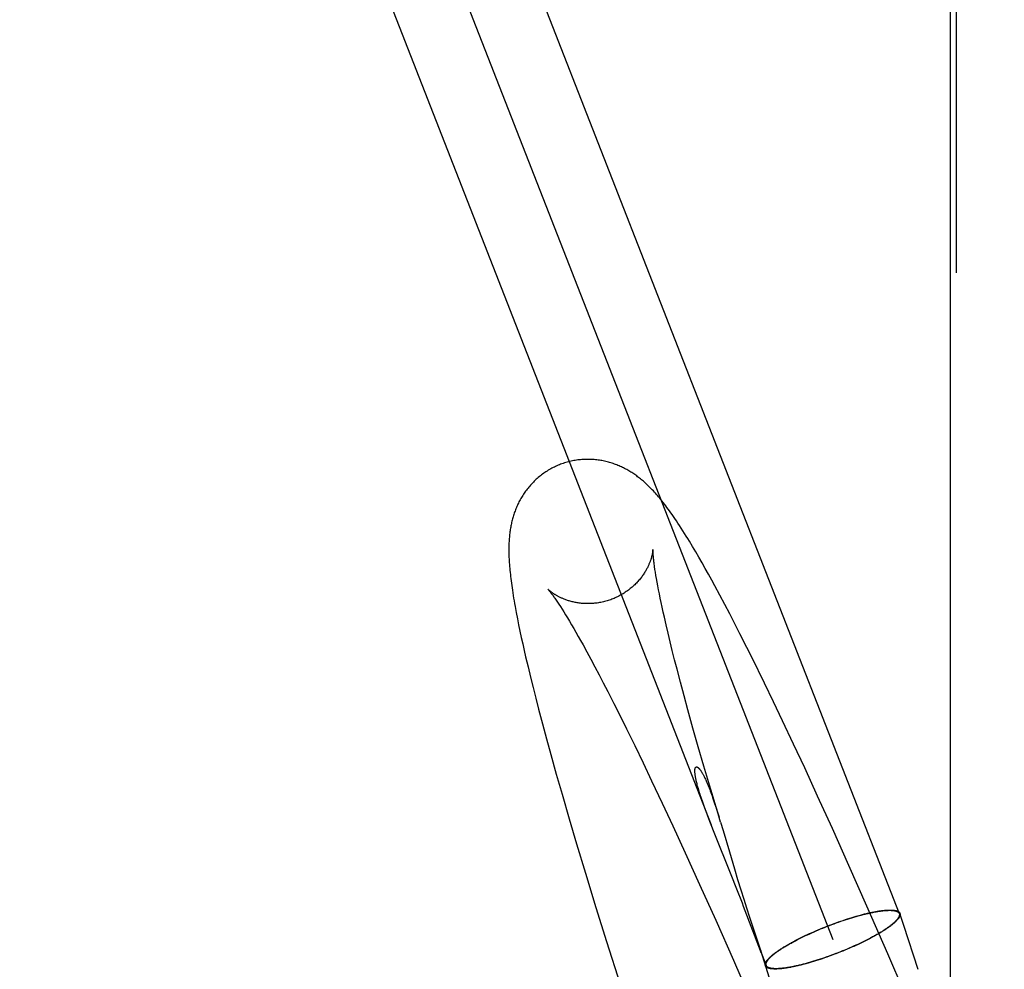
# Model space of a CAD drawing. Header units: inches. Extents: x 0 to 268, y 0 to 174.
# Tile 94 of 125: x 145.705 to 145.971, y 90.389 to 90.645. Entities that reach past the tile are written whole.
import ezdxf

# ---------------------------------------------------------------- set-up
doc = ezdxf.new("R2010")
doc.units = ezdxf.units.IN
doc.header["$LTSCALE"] = 14.754949
doc.header["$MEASUREMENT"] = 0
doc.linetypes.add('HIDDEN', pattern=[0.2, 0.1, -0.1])
doc.layers.get('0').update_dxf_attribs({"linetype": 'CONTINUOUS'})
doc.layers.add('DEFAULT_2', color=8, linetype='HIDDEN')
doc.layers.add('DIMENSIONS', color=7, linetype='CONTINUOUS')
doc.styles.get("Standard").update_dxf_attribs({"font": 'arial.ttf'})
doc.dimstyles.new('DIMSTYLE_1', dxfattribs={"dimtxt": 1.183552, "dimasz": 1.578069, "dimexe": 0.09, "dimexo": 0.07, "dimgap": 0.0375, "dimtad": 0, "dimtih": 1, "dimtoh": 1, "dimzin": 4, "dimdsep": 46, "dimtxsty": 'Standard', "dimblk": '_FILLED', "dimblk1": '_FILLED', "dimblk2": '_FILLED', "dimcen": 0.09, "dimadec": 3, "dimazin": 1, "dimtfac": 1, "dimtdec": 3, "dimtofl": 0, "dimtmove": 0, "dimatfit": 3, "dimldrblk": '_FILLED', "dimfxl": 0, "dimtolj": 1, "dimtzin": 4, "dimarcsym": 0})

# ---------------------------------------------------------------- blocks, each defined once
blk = doc.blocks.new('_FILLED')
at = {"color": 0, "linetype": 'ByBlock'}
blk.add_solid([(0, 0), (-1, 0.2), (-1, -0.2)], dxfattribs=at)
blk = doc.blocks.new('*D12')
at = {"layer": 'DIMENSIONS', "color": 2, "linetype": 'Continuous'}
for p, q in [((160.32078, 122.36897), (160.32078, 119.65353)), ((143.71678, 121.0738), (149.35909, 121.0738)), ((160.32078, 121.0738), (154.67848, 121.0738))]:
    blk.add_line(p, q, dxfattribs=at)
at = {"layer": 'DIMENSIONS', "color": 2, "linetype": 'Continuous', "xscale": 1.5780694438, "yscale": 1.5780694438, "zscale": 1.5780694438, "rotation": 180}
blk.add_blockref('_FILLED', (143.71678, 121.0738), dxfattribs=at)
at = {"layer": 'DIMENSIONS', "color": 2, "linetype": 'Continuous', "xscale": 1.5780694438, "yscale": 1.5780694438, "zscale": 1.5780694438}
blk.add_blockref('_FILLED', (160.32078, 121.0738), dxfattribs=at)
at = {"layer": 'DIMENSIONS', "color": 2, "linetype": 'Continuous', "insert": (152.01878, 121.66557), "char_height": 1.183552, "width": 6.5117364, "attachment_point": 2, "line_spacing_factor": 0.9}
blk.add_mtext('16.60\\PUSABLE\\PDEPTH', dxfattribs=at)

msp = doc.modelspace()

# ---------------------------------------------------------------- linework, layer by layer
at = {"layer": 'DEFAULT_2', "color": 8, "linetype": 'HIDDEN'}
for p, q in [((145.96128, 92.64862), (145.96128, 89.19862)), ((145.95841, 92.05262), (145.95841, 88.99762)), ((145.95689, 90.28217), (145.95689, 91.91806)), ((145.75197, 90.89301), (145.94302, 90.40393)), ((145.734, 90.88599), (145.92505, 90.39691)), ((145.73348, 90.83429), (145.89223, 90.42789)), ((145.8872, 90.50311), (145.88634, 90.50453)), ((145.88806, 90.50167), (145.8872, 90.50311)), ((145.88891, 90.5002), (145.88806, 90.50167)), ((145.88977, 90.49871), (145.88891, 90.5002)), ((145.87715, 90.49617), (145.87703, 90.49695)), ((145.89063, 90.49718), (145.88977, 90.49871)), ((145.8915, 90.49563), (145.89063, 90.49718)), ((145.87729, 90.49533), (145.87715, 90.49617)), ((145.87744, 90.49444), (145.87729, 90.49533)), ((145.87761, 90.49349), (145.87744, 90.49444)), ((145.89237, 90.49406), (145.8915, 90.49563)), ((145.89324, 90.49246), (145.89237, 90.49406)), ((145.87779, 90.49248), (145.87761, 90.49349)), ((145.878, 90.49143), (145.87779, 90.49248)), ((145.87821, 90.49032), (145.878, 90.49143)), ((145.89456, 90.49), (145.89324, 90.49246)), ((145.87845, 90.48916), (145.87821, 90.49032)), ((145.8787, 90.48795), (145.87845, 90.48916)), ((145.8959, 90.48749), (145.89456, 90.49)), ((145.85066, 90.4881), (145.85105, 90.48752)), ((145.85105, 90.48752), (145.85147, 90.48688)), ((145.85147, 90.48688), (145.85191, 90.48619)), ((145.85191, 90.48619), (145.85237, 90.48545)), ((145.87897, 90.48669), (145.8787, 90.48795)), ((145.87926, 90.48539), (145.87897, 90.48669)), ((145.89725, 90.4849), (145.8959, 90.48749)), ((145.83953, 90.48528), (145.83985, 90.48361)), ((145.83985, 90.48361), (145.84019, 90.48191)), ((145.85237, 90.48545), (145.85286, 90.48466)), ((145.85286, 90.48466), (145.85338, 90.48381)), ((145.85338, 90.48381), (145.85392, 90.48291)), ((145.87956, 90.48403), (145.87926, 90.48539)), ((145.88004, 90.48192), (145.87956, 90.48403)), ((145.89862, 90.48226), (145.89725, 90.4849)), ((145.84019, 90.48191), (145.84054, 90.48021)), ((145.85392, 90.48291), (145.85447, 90.48197)), ((145.85447, 90.48197), (145.85506, 90.48097)), ((145.85506, 90.48097), (145.85566, 90.47993)), ((145.88056, 90.47971), (145.88004, 90.48192)), ((145.9, 90.47956), (145.89862, 90.48226)), ((145.84054, 90.48021), (145.84091, 90.4785)), ((145.84091, 90.4785), (145.84128, 90.47679)), ((145.85566, 90.47993), (145.85628, 90.47884)), ((145.85628, 90.47884), (145.85692, 90.4777)), ((145.85692, 90.4777), (145.85758, 90.47651)), ((145.88112, 90.4774), (145.88056, 90.47971)), ((145.90187, 90.47586), (145.9, 90.47956)), ((145.84128, 90.47679), (145.84167, 90.47504)), ((145.84167, 90.47504), (145.84208, 90.47327)), ((145.85758, 90.47651), (145.85861, 90.47465)), ((145.88171, 90.47501), (145.88112, 90.4774)), ((145.90328, 90.47303), (145.90187, 90.47586)), ((145.84208, 90.47327), (145.84272, 90.47056)), ((145.85861, 90.47465), (145.85967, 90.47269)), ((145.85967, 90.47269), (145.86077, 90.47063)), ((145.88234, 90.47253), (145.88171, 90.47501)), ((145.88299, 90.46996), (145.88234, 90.47253)), ((145.90663, 90.46621), (145.90328, 90.47303)), ((145.84272, 90.47056), (145.84339, 90.4678)), ((145.86077, 90.47063), (145.86191, 90.46848)), ((145.88392, 90.46642), (145.88299, 90.46996)), ((145.84339, 90.4678), (145.84409, 90.46498)), ((145.86191, 90.46848), (145.86307, 90.46624)), ((145.84409, 90.46498), (145.84481, 90.4621)), ((145.86307, 90.46624), (145.86427, 90.46392)), ((145.88491, 90.46275), (145.88392, 90.46642)), ((145.90906, 90.46118), (145.90663, 90.46621)), ((145.84481, 90.4621), (145.84557, 90.45917)), ((145.86427, 90.46392), (145.86591, 90.4607)), ((145.88594, 90.45895), (145.88491, 90.46275)), ((145.84557, 90.45917), (145.84663, 90.45518)), ((145.86591, 90.4607), (145.8676, 90.45734)), ((145.91152, 90.45603), (145.90906, 90.46118)), ((145.8676, 90.45734), (145.86933, 90.45385)), ((145.8873, 90.45405), (145.88594, 90.45895)), ((145.84663, 90.45518), (145.84773, 90.4511)), ((145.86933, 90.45385), (145.87155, 90.44932)), ((145.88874, 90.449), (145.8873, 90.45405)), ((145.91449, 90.44973), (145.91152, 90.45603)), ((145.84773, 90.4511), (145.84887, 90.44693)), ((145.87155, 90.44932), (145.87382, 90.44463)), ((145.89024, 90.4438), (145.88874, 90.449)), ((145.91749, 90.4433), (145.91449, 90.44973)), ((145.84887, 90.44693), (145.85036, 90.44162)), ((145.87382, 90.44463), (145.87613, 90.43978)), ((145.89211, 90.43741), (145.89024, 90.4438)), ((145.92099, 90.43568), (145.91749, 90.4433)), ((145.85036, 90.44162), (145.85191, 90.43619)), ((145.87613, 90.43978), (145.87896, 90.4338)), ((145.85191, 90.43619), (145.85384, 90.42955)), ((145.89406, 90.43088), (145.89211, 90.43741)), ((145.92499, 90.42688), (145.92099, 90.43568)), ((145.87896, 90.4338), (145.88183, 90.42765)), ((145.89315, 90.4337), (145.89353, 90.43254)), ((145.89353, 90.43254), (145.89393, 90.43129)), ((145.89134, 90.4302), (145.89086, 90.43147)), ((145.89187, 90.42884), (145.89134, 90.4302)), ((145.89393, 90.43129), (145.89434, 90.42997)), ((145.89474, 90.42865), (145.89406, 90.43088)), ((145.85384, 90.42955), (145.85584, 90.4228)), ((145.88183, 90.42765), (145.8852, 90.42032)), ((145.89223, 90.4279), (145.89187, 90.42884)), ((145.89303, 90.42586), (145.89223, 90.4279)), ((145.89474, 90.42865), (145.89543, 90.42634)), ((145.89764, 90.41436), (145.89303, 90.42586)), ((145.89543, 90.42634), (145.89713, 90.42058)), ((145.92945, 90.41693), (145.92499, 90.42688)), ((145.85584, 90.4228), (145.85825, 90.41481)), ((145.8852, 90.42032), (145.88908, 90.4118)), ((145.89713, 90.42058), (145.89849, 90.41602)), ((145.93432, 90.40595), (145.92945, 90.41693)), ((145.85825, 90.41481), (145.86108, 90.40559)), ((145.89918, 90.41048), (145.89764, 90.41436)), ((145.89849, 90.41602), (145.89936, 90.41315)), ((145.88908, 90.4118), (145.89344, 90.4021)), ((145.89936, 90.41315), (145.90021, 90.41038)), ((145.90021, 90.41038), (145.90102, 90.40781)), ((145.90102, 90.40781), (145.90176, 90.4055)), ((145.93996, 90.39306), (145.93432, 90.40595)), ((145.86108, 90.40559), (145.86397, 90.39635)), ((145.90553, 90.39384), (145.90099, 90.40582)), ((145.90176, 90.4055), (145.90259, 90.40294)), ((145.93165, 90.40322), (145.93221, 90.40337)), ((145.93172, 90.40329), (145.93229, 90.40344)), ((145.94429, 90.40068), (145.94323, 90.40396)), ((145.89344, 90.4021), (145.89821, 90.39134)), ((145.90259, 90.40294), (145.90548, 90.39427)), ((145.92296, 90.40028), (145.92357, 90.40052)), ((145.92357, 90.40052), (145.92419, 90.40076)), ((145.92359, 90.40049), (145.9242, 90.40072)), ((145.92419, 90.40076), (145.9248, 90.401)), ((145.9242, 90.40072), (145.9248, 90.40095)), ((145.9248, 90.401), (145.92542, 90.40123)), ((145.9248, 90.40095), (145.92541, 90.40118)), ((145.92541, 90.40118), (145.92602, 90.4014)), ((145.92542, 90.40123), (145.92603, 90.40145)), ((145.92602, 90.4014), (145.92663, 90.40162)), ((145.92603, 90.40145), (145.92665, 90.40167)), ((145.92663, 90.40162), (145.92724, 90.40183)), ((145.92665, 90.40167), (145.92726, 90.40188)), ((145.92724, 90.40183), (145.92784, 90.40203)), ((145.92726, 90.40188), (145.92787, 90.40209)), ((145.92784, 90.40203), (145.92844, 90.40223)), ((145.92787, 90.40209), (145.92847, 90.40229)), ((145.92844, 90.40223), (145.92903, 90.40243)), ((145.92847, 90.40229), (145.92908, 90.40249)), ((145.92903, 90.40243), (145.92963, 90.40262)), ((145.92908, 90.40249), (145.92967, 90.40268)), ((145.92963, 90.40262), (145.93021, 90.4028)), ((145.92967, 90.40268), (145.93027, 90.40286)), ((145.93021, 90.4028), (145.93079, 90.40297)), ((145.93027, 90.40286), (145.93085, 90.40303)), ((145.94817, 90.38878), (145.94429, 90.40068)), ((145.91708, 90.3977), (145.91764, 90.39797)), ((145.91716, 90.39769), (145.91772, 90.39795)), ((145.91764, 90.39797), (145.9182, 90.39823)), ((145.91772, 90.39795), (145.91828, 90.39822)), ((145.9182, 90.39823), (145.91878, 90.3985)), ((145.91828, 90.39822), (145.91884, 90.39848)), ((145.91878, 90.3985), (145.91936, 90.39876)), ((145.91884, 90.39848), (145.91942, 90.39874)), ((145.91936, 90.39876), (145.91995, 90.39902)), ((145.91942, 90.39874), (145.92, 90.399)), ((145.91995, 90.39902), (145.92054, 90.39928)), ((145.92, 90.399), (145.92059, 90.39925)), ((145.92054, 90.39928), (145.92114, 90.39953)), ((145.92059, 90.39925), (145.92118, 90.39951)), ((145.92114, 90.39953), (145.92174, 90.39979)), ((145.92118, 90.39951), (145.92178, 90.39976)), ((145.92174, 90.39979), (145.92235, 90.40004)), ((145.92178, 90.39976), (145.92238, 90.4)), ((145.92235, 90.40004), (145.92296, 90.40028)), ((145.92238, 90.4), (145.92298, 90.40025)), ((145.92298, 90.40025), (145.92359, 90.40049)), ((145.86397, 90.39635), (145.86761, 90.38487)), ((145.91495, 90.39662), (145.91546, 90.39689)), ((145.91505, 90.39662), (145.91556, 90.39689)), ((145.91546, 90.39689), (145.91599, 90.39716)), ((145.91556, 90.39689), (145.91609, 90.39716)), ((145.91599, 90.39716), (145.91653, 90.39743)), ((145.91609, 90.39716), (145.91662, 90.39742)), ((145.91653, 90.39743), (145.91708, 90.3977)), ((145.91662, 90.39742), (145.91716, 90.39769)), ((145.93126, 90.39534), (145.93068, 90.39508)), ((145.93132, 90.39532), (145.93074, 90.39506)), ((145.93183, 90.3956), (145.93126, 90.39534)), ((145.9319, 90.39559), (145.93132, 90.39532)), ((145.93239, 90.39586), (145.93183, 90.3956)), ((145.93246, 90.39585), (145.9319, 90.39559)), ((145.93294, 90.39613), (145.93239, 90.39586)), ((145.93302, 90.39612), (145.93246, 90.39585)), ((145.93348, 90.39639), (145.93294, 90.39613)), ((145.93357, 90.39639), (145.93302, 90.39612)), ((145.93401, 90.39666), (145.93348, 90.39639)), ((145.93411, 90.39666), (145.93357, 90.39639)), ((145.93454, 90.39693), (145.93401, 90.39666)), ((145.93464, 90.39693), (145.93411, 90.39666)), ((145.93505, 90.39719), (145.93454, 90.39693)), ((145.93516, 90.3972), (145.93464, 90.39693)), ((145.90548, 90.39427), (145.90559, 90.39392)), ((145.90554, 90.39383), (145.90708, 90.38989)), ((145.90564, 90.39357), (145.90558, 90.39372)), ((145.90845, 90.38505), (145.90559, 90.39392)), ((145.90563, 90.39381), (145.90567, 90.39367)), ((145.90567, 90.3935), (145.90564, 90.39357)), ((145.90567, 90.39367), (145.90571, 90.39356)), ((145.9057, 90.39343), (145.90567, 90.3935)), ((145.90572, 90.39338), (145.9057, 90.39343)), ((145.90574, 90.39345), (145.90575, 90.39342)), ((145.90575, 90.3934), (145.90576, 90.39338)), ((145.92468, 90.39259), (145.92407, 90.39237)), ((145.92469, 90.39264), (145.92408, 90.39242)), ((145.9253, 90.39282), (145.92468, 90.39259)), ((145.9253, 90.39287), (145.92469, 90.39264)), ((145.92591, 90.3931), (145.9253, 90.39287)), ((145.92592, 90.39306), (145.9253, 90.39282)), ((145.92651, 90.39333), (145.92591, 90.3931)), ((145.92653, 90.39329), (145.92592, 90.39306)), ((145.92712, 90.39357), (145.92651, 90.39333)), ((145.92714, 90.39354), (145.92653, 90.39329)), ((145.92772, 90.39381), (145.92712, 90.39357)), ((145.92775, 90.39378), (145.92714, 90.39354)), ((145.92832, 90.39406), (145.92772, 90.39381)), ((145.92836, 90.39403), (145.92775, 90.39378)), ((145.92892, 90.39431), (145.92832, 90.39406)), ((145.92896, 90.39428), (145.92836, 90.39403)), ((145.92951, 90.39456), (145.92892, 90.39431)), ((145.92956, 90.39454), (145.92896, 90.39428)), ((145.9301, 90.39482), (145.92951, 90.39456)), ((145.93015, 90.3948), (145.92956, 90.39454)), ((145.93068, 90.39508), (145.9301, 90.39482)), ((145.93074, 90.39506), (145.93015, 90.3948)), ((145.94616, 90.37871), (145.93996, 90.39306)), ((145.89821, 90.39134), (145.90333, 90.37967)), ((145.91838, 90.39053), (145.91781, 90.39038)), ((145.91845, 90.3906), (145.91789, 90.39044)), ((145.91984, 90.39096), (145.91925, 90.39078)), ((145.91989, 90.39102), (145.91931, 90.39085)), ((145.92043, 90.39114), (145.91984, 90.39096)), ((145.92048, 90.3912), (145.91989, 90.39102)), ((145.92103, 90.39133), (145.92043, 90.39114)), ((145.92107, 90.39139), (145.92048, 90.3912)), ((145.92163, 90.39153), (145.92103, 90.39133)), ((145.92166, 90.39158), (145.92107, 90.39139)), ((145.92223, 90.39173), (145.92163, 90.39153)), ((145.92226, 90.39178), (145.92166, 90.39158)), ((145.92284, 90.39194), (145.92223, 90.39173)), ((145.92287, 90.39199), (145.92226, 90.39178)), ((145.92346, 90.39215), (145.92284, 90.39194)), ((145.92347, 90.3922), (145.92287, 90.39199)), ((145.92407, 90.39237), (145.92346, 90.39215)), ((145.92408, 90.39242), (145.92347, 90.3922))]:
    msp.add_line(p, q, dxfattribs=at)
for points in [[(145.88634, 90.50453), (145.88591, 90.50524), (145.88547, 90.50596), (145.88502, 90.50668), (145.88457, 90.50739), (145.88411, 90.5081), (145.88367, 90.50878), (145.88324, 90.50944), (145.88282, 90.51006), (145.88242, 90.51065), (145.88204, 90.51121), (145.88167, 90.51174), (145.8813, 90.51225), (145.88095, 90.51275), (145.8806, 90.51322), (145.88026, 90.51369), (145.87992, 90.51414), (145.87959, 90.51457), (145.87926, 90.51499), (145.87894, 90.51539), (145.87863, 90.51578), (145.87832, 90.51616), (145.87801, 90.51652), (145.87772, 90.51687), (145.87743, 90.5172), (145.87714, 90.51752), (145.87686, 90.51783), (145.87659, 90.51813), (145.87631, 90.51842), (145.87604, 90.51871), (145.87577, 90.51898), (145.8755, 90.51925), (145.87523, 90.51952), (145.87496, 90.51978), (145.87469, 90.52003), (145.87443, 90.52027), (145.87416, 90.52051), (145.8739, 90.52074), (145.87364, 90.52096), (145.87338, 90.52118), (145.87312, 90.52139), (145.87286, 90.5216), (145.8726, 90.5218), (145.87235, 90.52199), (145.87209, 90.52218), (145.87183, 90.52237), (145.87157, 90.52255), (145.87131, 90.52273), (145.87105, 90.52291), (145.87078, 90.52308), (145.87051, 90.52325), (145.87024, 90.52342), (145.86996, 90.52358), (145.86968, 90.52374), (145.8694, 90.5239), (145.86912, 90.52406), (145.86883, 90.52421), (145.86854, 90.52436), (145.86824, 90.5245), (145.86794, 90.52464), (145.86763, 90.52478), (145.86732, 90.52492), (145.86701, 90.52505), (145.8667, 90.52517), (145.86638, 90.5253), (145.86606, 90.52541), (145.86574, 90.52552), (145.86542, 90.52563), (145.86509, 90.52573), (145.86476, 90.52583), (145.86443, 90.52593), (145.86409, 90.52601), (145.86375, 90.5261), (145.86341, 90.52618), (145.86306, 90.52625), (145.86271, 90.52632), (145.86236, 90.52638), (145.86201, 90.52643), (145.86166, 90.52649), (145.8613, 90.52653), (145.86094, 90.52657), (145.86058, 90.5266), (145.86022, 90.52663), (145.85986, 90.52665), (145.85949, 90.52666), (145.85913, 90.52667), (145.85876, 90.52667), (145.8584, 90.52667), (145.85803, 90.52665), (145.85766, 90.52664), (145.85729, 90.52661), (145.85692, 90.52658), (145.85655, 90.52654), (145.85619, 90.5265), (145.85582, 90.52645), (145.85545, 90.52639), (145.85508, 90.52632), (145.85472, 90.52625), (145.85435, 90.52617), (145.85399, 90.52609), (145.85363, 90.526), (145.85327, 90.5259), (145.85291, 90.5258), (145.85255, 90.52569), (145.8522, 90.52557), (145.85185, 90.52545), (145.85152, 90.52533)], [(145.85152, 90.52533), (145.8512, 90.5252), (145.85086, 90.52506), (145.85052, 90.52491), (145.85018, 90.52476), (145.84984, 90.5246), (145.84951, 90.52443), (145.84917, 90.52426), (145.84885, 90.52408), (145.84852, 90.5239), (145.8482, 90.52371), (145.84789, 90.52352), (145.84757, 90.52332), (145.84726, 90.52311), (145.84696, 90.5229), (145.84666, 90.52268), (145.84636, 90.52246), (145.84607, 90.52224), (145.84578, 90.52201), (145.8455, 90.52177), (145.84522, 90.52153), (145.84495, 90.52129), (145.84468, 90.52104), (145.84442, 90.52079), (145.84416, 90.52053), (145.84391, 90.52027), (145.84366, 90.52001), (145.84342, 90.51974), (145.84318, 90.51947), (145.84295, 90.5192), (145.84272, 90.51893), (145.8425, 90.51865), (145.84229, 90.51837), (145.84208, 90.51809), (145.84187, 90.5178), (145.84168, 90.51751), (145.84148, 90.51723), (145.84129, 90.51693), (145.84111, 90.51664), (145.84094, 90.51635), (145.84077, 90.51605), (145.8406, 90.51576), (145.84044, 90.51546), (145.84028, 90.51516), (145.84013, 90.51486), (145.83999, 90.51456), (145.83985, 90.51425), (145.83971, 90.51395), (145.83958, 90.51364), (145.83945, 90.51333), (145.83933, 90.51302), (145.83921, 90.51271), (145.8391, 90.5124), (145.83899, 90.51209), (145.83889, 90.51179), (145.83879, 90.51148), (145.8387, 90.51118), (145.83861, 90.51087), (145.83853, 90.51057), (145.83845, 90.51026), (145.83837, 90.50995), (145.8383, 90.50964), (145.83823, 90.50933), (145.83816, 90.50902), (145.8381, 90.5087), (145.83804, 90.50838), (145.83798, 90.50806), (145.83793, 90.50773), (145.83788, 90.5074), (145.83783, 90.50706), (145.83779, 90.50671), (145.83775, 90.50636), (145.83771, 90.506), (145.83768, 90.50563), (145.83765, 90.50525), (145.83762, 90.50487), (145.8376, 90.50448), (145.83758, 90.50408), (145.83756, 90.50368), (145.83755, 90.50327), (145.83754, 90.50286), (145.83754, 90.50243), (145.83754, 90.502), (145.83754, 90.50157), (145.83755, 90.50112), (145.83757, 90.50067), (145.83758, 90.5002), (145.83761, 90.49973), (145.83763, 90.49925), (145.83766, 90.49876), (145.8377, 90.49826), (145.83774, 90.49775), (145.83778, 90.49722), (145.83783, 90.49669), (145.83789, 90.49614), (145.83795, 90.49558), (145.83801, 90.49501), (145.83808, 90.49443), (145.83815, 90.49383), (145.83823, 90.49322), (145.83832, 90.49259), (145.83841, 90.49194), (145.83851, 90.49128), (145.83861, 90.4906), (145.83872, 90.4899), (145.83884, 90.48918), (145.83896, 90.48845), (145.8391, 90.48769), (145.83923, 90.4869), (145.83953, 90.48528)], [(145.87648, 90.50235), (145.87648, 90.50235), (145.87648, 90.50233), (145.87648, 90.50231), (145.87648, 90.50228), (145.87647, 90.50224), (145.87647, 90.5022), (145.87647, 90.50215), (145.87646, 90.50209), (145.87645, 90.50203), (145.87645, 90.50197), (145.87644, 90.50189), (145.87643, 90.50182), (145.87641, 90.50173), (145.8764, 90.50165), (145.87639, 90.50156), (145.87637, 90.50146), (145.87635, 90.50136), (145.87633, 90.50125), (145.87631, 90.50114), (145.87629, 90.50103), (145.87626, 90.50091), (145.87623, 90.50079), (145.8762, 90.50067), (145.87617, 90.50054), (145.87613, 90.50041), (145.8761, 90.50027), (145.87606, 90.50013), (145.87601, 90.49998), (145.87597, 90.49983), (145.87592, 90.49968), (145.87587, 90.49952), (145.87581, 90.49936), (145.87575, 90.4992), (145.87569, 90.49904), (145.87563, 90.49887), (145.87556, 90.4987), (145.87549, 90.49852), (145.87541, 90.49834), (145.87533, 90.49816), (145.87525, 90.49797), (145.87516, 90.49778), (145.87506, 90.49759), (145.87497, 90.49739), (145.87486, 90.49719), (145.87475, 90.49699), (145.87464, 90.49678), (145.87452, 90.49658), (145.8744, 90.49636), (145.87427, 90.49615), (145.87413, 90.49594), (145.87399, 90.49572), (145.87384, 90.4955), (145.87369, 90.49528), (145.87353, 90.49505), (145.87336, 90.49483), (145.87318, 90.4946), (145.873, 90.49438), (145.87282, 90.49415), (145.87262, 90.49392), (145.87242, 90.4937), (145.87222, 90.49347), (145.87201, 90.49325), (145.87179, 90.49302), (145.87156, 90.4928), (145.87133, 90.49258), (145.8711, 90.49237), (145.87086, 90.49215), (145.87061, 90.49194), (145.87035, 90.49173), (145.87009, 90.49152), (145.86983, 90.49132), (145.86956, 90.49112), (145.86928, 90.49093), (145.86901, 90.49074), (145.86872, 90.49055), (145.86843, 90.49037), (145.86814, 90.4902), (145.86784, 90.49002), (145.86754, 90.48986), (145.86724, 90.4897), (145.86693, 90.48954), (145.86662, 90.48939), (145.8663, 90.48925), (145.86599, 90.48911), (145.86566, 90.48898), (145.86537, 90.48887)], [(145.87703, 90.49695), (145.87692, 90.49768), (145.87687, 90.49802), (145.87683, 90.49835), (145.87679, 90.49867), (145.87675, 90.49897), (145.87672, 90.49925), (145.87668, 90.49953), (145.87666, 90.49978), (145.87663, 90.50003), (145.87661, 90.50026), (145.87659, 90.50048), (145.87657, 90.50068), (145.87655, 90.50087), (145.87654, 90.50105), (145.87652, 90.50122), (145.87651, 90.50137), (145.87651, 90.50151), (145.8765, 90.50164), (145.87649, 90.50176), (145.87649, 90.50186), (145.87649, 90.50196), (145.87648, 90.50204), (145.87648, 90.50211), (145.87648, 90.50218), (145.87648, 90.50223), (145.87648, 90.50227), (145.87648, 90.50231), (145.87648, 90.50233), (145.87648, 90.50235), (145.87648, 90.50235)], [(145.8481, 90.49158), (145.84811, 90.49157), (145.84812, 90.49156), (145.84813, 90.49154), (145.84815, 90.49152), (145.84818, 90.49149), (145.84822, 90.49145), (145.84826, 90.4914), (145.8483, 90.49135), (145.84836, 90.49128), (145.84842, 90.49121), (145.84848, 90.49113), (145.84856, 90.49104), (145.84863, 90.49094), (145.84872, 90.49083), (145.84881, 90.49071), (145.84891, 90.49058), (145.84902, 90.49044), (145.84914, 90.49028), (145.84926, 90.49012), (145.84939, 90.48994), (145.84952, 90.48976), (145.84966, 90.48956), (145.84981, 90.48935), (145.84997, 90.48912), (145.85013, 90.48889), (145.8503, 90.48864), (145.85048, 90.48838), (145.85066, 90.4881)], [(145.86537, 90.48887), (145.86507, 90.48875), (145.86474, 90.48864), (145.86441, 90.48853), (145.86408, 90.48843), (145.86375, 90.48834), (145.86342, 90.48825), (145.86308, 90.48817), (145.86275, 90.48809), (145.86241, 90.48802), (145.86207, 90.48796), (145.86174, 90.4879), (145.8614, 90.48785), (145.86107, 90.48781), (145.86073, 90.48777), (145.8604, 90.48774), (145.86007, 90.48772), (145.85974, 90.4877), (145.85941, 90.48769), (145.85908, 90.48768), (145.85876, 90.48768), (145.85844, 90.48769), (145.85812, 90.4877), (145.8578, 90.48771), (145.85749, 90.48774), (145.85718, 90.48776), (145.85688, 90.4878), (145.85658, 90.48783), (145.85629, 90.48787), (145.856, 90.48792), (145.85571, 90.48797), (145.85544, 90.48802), (145.85516, 90.48808), (145.85489, 90.48814), (145.85463, 90.4882), (145.85438, 90.48827), (145.85412, 90.48834), (145.85388, 90.48841), (145.85364, 90.48848), (145.85341, 90.48856), (145.85318, 90.48863), (145.85296, 90.48871), (145.85274, 90.48879), (145.85253, 90.48887), (145.85233, 90.48895), (145.85213, 90.48903), (145.85194, 90.48912), (145.85175, 90.4892), (145.85157, 90.48928), (145.85139, 90.48937), (145.85122, 90.48945), (145.85106, 90.48954), (145.85089, 90.48962), (145.85074, 90.4897), (145.85059, 90.48979), (145.85044, 90.48987), (145.8503, 90.48995), (145.85016, 90.49003), (145.85003, 90.49011), (145.8499, 90.49019), (145.84978, 90.49027), (145.84966, 90.49035), (145.84955, 90.49042), (145.84944, 90.4905), (145.84933, 90.49057), (145.84923, 90.49064), (145.84913, 90.49071), (145.84904, 90.49078), (145.84895, 90.49085), (145.84886, 90.49092), (145.84878, 90.49098), (145.84871, 90.49104), (145.84863, 90.4911), (145.84857, 90.49116), (145.8485, 90.49121), (145.84844, 90.49126), (145.84839, 90.49131), (145.84834, 90.49135), (145.84829, 90.49139), (145.84825, 90.49143), (145.84822, 90.49147), (145.84818, 90.4915), (145.84816, 90.49152), (145.84814, 90.49154), (145.84812, 90.49156), (145.84811, 90.49157), (145.8481, 90.49158)], [(145.89086, 90.43147), (145.89043, 90.43266), (145.89023, 90.43321), (145.89004, 90.43375), (145.88986, 90.43427), (145.88969, 90.43477), (145.88952, 90.43525), (145.88937, 90.43571), (145.88923, 90.43615), (145.8891, 90.43657), (145.88897, 90.43697), (145.88886, 90.43735), (145.88875, 90.43772), (145.88865, 90.43806), (145.88856, 90.43839), (145.88847, 90.43871), (145.8884, 90.43901), (145.88833, 90.43929), (145.88826, 90.43955), (145.8882, 90.4398), (145.88815, 90.44004), (145.8881, 90.44026), (145.88806, 90.44047), (145.88802, 90.44067), (145.88799, 90.44086), (145.88796, 90.44104), (145.88793, 90.44121), (145.88791, 90.44137), (145.88789, 90.44152), (145.88787, 90.44166), (145.88786, 90.44179), (145.88784, 90.44192), (145.88783, 90.44203), (145.88783, 90.44214), (145.88782, 90.44224), (145.88782, 90.44234), (145.88782, 90.44243), (145.88782, 90.44252), (145.88782, 90.4426), (145.88782, 90.44267), (145.88783, 90.44274), (145.88783, 90.44281), (145.88784, 90.44287), (145.88784, 90.44293), (145.88785, 90.44298), (145.88786, 90.44304), (145.88787, 90.44308), (145.88788, 90.44313), (145.88789, 90.44317), (145.8879, 90.44321), (145.88792, 90.44324), (145.88793, 90.44328), (145.88794, 90.44331), (145.88796, 90.44334), (145.88797, 90.44337), (145.88799, 90.44339), (145.888, 90.44342), (145.88802, 90.44344), (145.88803, 90.44346), (145.88805, 90.44347), (145.88807, 90.44349), (145.88808, 90.4435), (145.8881, 90.44352), (145.88812, 90.44353), (145.88814, 90.44354), (145.88816, 90.44355), (145.88818, 90.44355), (145.8882, 90.44356), (145.88822, 90.44356), (145.88824, 90.44356), (145.88826, 90.44357), (145.88829, 90.44356), (145.88831, 90.44356), (145.88833, 90.44356), (145.88836, 90.44355), (145.88838, 90.44355), (145.88841, 90.44354), (145.88843, 90.44353), (145.88846, 90.44352), (145.88849, 90.4435), (145.88852, 90.44349), (145.88855, 90.44347), (145.88858, 90.44345), (145.88861, 90.44343), (145.88865, 90.4434), (145.88868, 90.44338), (145.88872, 90.44335), (145.88875, 90.44332), (145.88879, 90.44328), (145.88883, 90.44324), (145.88887, 90.4432), (145.88891, 90.44316), (145.88896, 90.44311), (145.889, 90.44306), (145.88905, 90.443), (145.8891, 90.44294), (145.88915, 90.44288), (145.8892, 90.44281), (145.88926, 90.44274), (145.88932, 90.44266), (145.88938, 90.44257), (145.88944, 90.44248), (145.88951, 90.44238), (145.88957, 90.44227), (145.88965, 90.44216), (145.88972, 90.44204), (145.8898, 90.44191), (145.88988, 90.44177), (145.88996, 90.44162), (145.89004, 90.44147), (145.89013, 90.4413), (145.89022, 90.44112), (145.89032, 90.44093), (145.89042, 90.44073), (145.89053, 90.44051), (145.89064, 90.44028), (145.89075, 90.44003), (145.89087, 90.43977), (145.89099, 90.43949), (145.89112, 90.4392), (145.89125, 90.4389), (145.89138, 90.43857), (145.89152, 90.43823), (145.89166, 90.43787), (145.89181, 90.43749), (145.89196, 90.43709), (145.89212, 90.43667), (145.89228, 90.43623), (145.89244, 90.43576), (145.89261, 90.43528), (145.89279, 90.43477), (145.89297, 90.43425), (145.89315, 90.4337)], [(145.90099, 90.40582), (145.90065, 90.40672), (145.89918, 90.41048)], [(145.93079, 90.40297), (145.93137, 90.40314), (145.93165, 90.40322)], [(145.93085, 90.40303), (145.93143, 90.4032), (145.93172, 90.40329)], [(145.93221, 90.40337), (145.93277, 90.40352), (145.93304, 90.4036), (145.93331, 90.40367), (145.93358, 90.40373), (145.93385, 90.4038), (145.93412, 90.40386), (145.93438, 90.40392), (145.93464, 90.40398), (145.93489, 90.40404), (145.93515, 90.4041), (145.9354, 90.40415), (145.93565, 90.4042), (145.93589, 90.40425), (145.93613, 90.4043), (145.93637, 90.40435), (145.93661, 90.40439), (145.93684, 90.40443), (145.93707, 90.40447), (145.93729, 90.40451), (145.93751, 90.40454), (145.93773, 90.40458), (145.93795, 90.40461), (145.93816, 90.40463), (145.93836, 90.40466), (145.93857, 90.40468), (145.93877, 90.40471), (145.93896, 90.40472), (145.93915, 90.40474), (145.93934, 90.40476), (145.93953, 90.40477), (145.93971, 90.40478), (145.93988, 90.40479), (145.94005, 90.40479), (145.94022, 90.4048), (145.94038, 90.4048), (145.94054, 90.4048), (145.94069, 90.4048), (145.94084, 90.40479), (145.94099, 90.40478), (145.94113, 90.40477), (145.94126, 90.40476), (145.94139, 90.40475), (145.94152, 90.40473), (145.94164, 90.40471), (145.94176, 90.40469), (145.94187, 90.40467), (145.94198, 90.40464), (145.94208, 90.40461), (145.94218, 90.40458), (145.94227, 90.40455), (145.94236, 90.40452), (145.94244, 90.40448), (145.94252, 90.40444), (145.94259, 90.4044), (145.94266, 90.40436), (145.94272, 90.40431), (145.94278, 90.40427), (145.94283, 90.40422), (145.94288, 90.40417), (145.94292, 90.40411), (145.94296, 90.40406), (145.94299, 90.404), (145.94302, 90.40394), (145.94302, 90.40393)], [(145.93229, 90.40344), (145.93285, 90.40359), (145.93313, 90.40367), (145.9334, 90.40374), (145.93367, 90.40381), (145.93394, 90.40387), (145.93421, 90.40394), (145.93448, 90.404), (145.93474, 90.40406), (145.935, 90.40412), (145.93525, 90.40417), (145.93551, 90.40423), (145.93576, 90.40428), (145.93601, 90.40433), (145.93625, 90.40438), (145.93649, 90.40443), (145.93673, 90.40447), (145.93696, 90.40451), (145.93719, 90.40455), (145.93742, 90.40459), (145.93765, 90.40462), (145.93787, 90.40466), (145.93808, 90.40469), (145.9383, 90.40472), (145.93851, 90.40474), (145.93871, 90.40477), (145.93891, 90.40479), (145.93911, 90.40481), (145.9393, 90.40482), (145.93949, 90.40484), (145.93968, 90.40485), (145.93986, 90.40486), (145.94004, 90.40487), (145.94021, 90.40488), (145.94038, 90.40488), (145.94054, 90.40488), (145.9407, 90.40488), (145.94086, 90.40488), (145.94101, 90.40487), (145.94116, 90.40487), (145.9413, 90.40486), (145.94143, 90.40484), (145.94157, 90.40483), (145.94169, 90.40481), (145.94182, 90.40479), (145.94193, 90.40477), (145.94205, 90.40475), (145.94216, 90.40472), (145.94226, 90.4047), (145.94236, 90.40467), (145.94245, 90.40463), (145.94254, 90.4046), (145.94262, 90.40456), (145.9427, 90.40452), (145.94278, 90.40448), (145.94285, 90.40444), (145.94291, 90.40439), (145.94297, 90.40435), (145.94302, 90.4043), (145.94307, 90.40424), (145.94311, 90.40419), (145.94315, 90.40413), (145.94318, 90.40408), (145.94321, 90.40402), (145.94323, 90.40396)], [(145.94302, 90.40393), (145.94304, 90.40388), (145.94306, 90.40382), (145.94307, 90.40375), (145.94308, 90.40368), (145.94308, 90.40361), (145.94307, 90.40354), (145.94307, 90.40347), (145.94305, 90.4034), (145.94303, 90.40332), (145.94301, 90.40324), (145.94298, 90.40316), (145.94295, 90.40308), (145.94291, 90.40299), (145.94286, 90.40291), (145.94281, 90.40282), (145.94276, 90.40273), (145.9427, 90.40264), (145.94263, 90.40255), (145.94256, 90.40245), (145.94249, 90.40236), (145.94241, 90.40226), (145.94232, 90.40216), (145.94223, 90.40206), (145.94214, 90.40196), (145.94204, 90.40186), (145.94194, 90.40175), (145.94183, 90.40165), (145.94171, 90.40154), (145.94159, 90.40143), (145.94147, 90.40132), (145.94134, 90.40121), (145.94121, 90.4011), (145.94107, 90.40098), (145.94093, 90.40087), (145.94079, 90.40075), (145.94063, 90.40064), (145.94048, 90.40052), (145.94032, 90.4004), (145.94016, 90.40028), (145.93999, 90.40016), (145.93981, 90.40004), (145.93964, 90.39991), (145.93946, 90.39979), (145.93927, 90.39967), (145.93908, 90.39954), (145.93889, 90.39942), (145.93869, 90.39929), (145.93849, 90.39916), (145.93829, 90.39903), (145.93808, 90.3989), (145.93786, 90.39878), (145.93765, 90.39865), (145.93743, 90.39852), (145.93721, 90.39838), (145.93698, 90.39825), (145.93675, 90.39812), (145.93652, 90.39799), (145.93628, 90.39786), (145.93604, 90.39773), (145.9358, 90.39759), (145.93555, 90.39746), (145.9353, 90.39733), (145.93505, 90.39719)], [(145.94323, 90.40396), (145.94325, 90.40389), (145.94326, 90.40382), (145.94327, 90.40376), (145.94327, 90.40369), (145.94327, 90.40361), (145.94326, 90.40354), (145.94324, 90.40346), (145.94322, 90.40339), (145.9432, 90.40331), (145.94317, 90.40323), (145.94314, 90.40314), (145.9431, 90.40306), (145.94305, 90.40297), (145.943, 90.40288), (145.94295, 90.40279), (145.94289, 90.4027), (145.94282, 90.40261), (145.94275, 90.40251), (145.94267, 90.40242), (145.94259, 90.40232), (145.94251, 90.40222), (145.94242, 90.40212), (145.94232, 90.40201), (145.94222, 90.40191), (145.94212, 90.4018), (145.94201, 90.4017), (145.94189, 90.40159), (145.94177, 90.40148), (145.94165, 90.40137), (145.94152, 90.40126), (145.94138, 90.40114), (145.94124, 90.40103), (145.9411, 90.40091), (145.94095, 90.40079), (145.9408, 90.40068), (145.94064, 90.40056), (145.94048, 90.40044), (145.94032, 90.40032), (145.94015, 90.40019), (145.93997, 90.40007), (145.93979, 90.39995), (145.93961, 90.39982), (145.93942, 90.3997), (145.93923, 90.39957), (145.93904, 90.39944), (145.93884, 90.39931), (145.93863, 90.39918), (145.93843, 90.39906), (145.93822, 90.39893), (145.938, 90.39879), (145.93778, 90.39866), (145.93756, 90.39853), (145.93734, 90.3984), (145.93711, 90.39827), (145.93687, 90.39813), (145.93664, 90.398), (145.9364, 90.39787), (145.93616, 90.39773), (145.93591, 90.3976), (145.93566, 90.39747), (145.93541, 90.39733), (145.93516, 90.3972)], [(145.90687, 90.38986), (145.90687, 90.38986), (145.90685, 90.38993), (145.90684, 90.38999), (145.90683, 90.39006), (145.90683, 90.39013), (145.90684, 90.3902), (145.90684, 90.39028), (145.90686, 90.39035), (145.90688, 90.39043), (145.9069, 90.39051), (145.90693, 90.39059), (145.90697, 90.39068), (145.90701, 90.39076), (145.90705, 90.39085), (145.9071, 90.39094), (145.90716, 90.39103), (145.90722, 90.39112), (145.90728, 90.39121), (145.90735, 90.39131), (145.90743, 90.3914), (145.90751, 90.3915), (145.90759, 90.3916), (145.90769, 90.3917), (145.90778, 90.3918), (145.90788, 90.39191), (145.90799, 90.39201), (145.9081, 90.39212), (145.90821, 90.39223), (145.90833, 90.39234), (145.90846, 90.39245), (145.90859, 90.39256), (145.90872, 90.39268), (145.90886, 90.39279), (145.909, 90.39291), (145.90915, 90.39302), (145.9093, 90.39314), (145.90946, 90.39326), (145.90962, 90.39338), (145.90979, 90.3935), (145.90996, 90.39362), (145.91013, 90.39375), (145.91031, 90.39387), (145.91049, 90.394), (145.91068, 90.39412), (145.91087, 90.39425), (145.91107, 90.39438), (145.91127, 90.3945), (145.91147, 90.39463), (145.91168, 90.39476), (145.91189, 90.39489), (145.9121, 90.39502), (145.91232, 90.39515), (145.91254, 90.39529), (145.91277, 90.39542), (145.913, 90.39555), (145.91323, 90.39568), (145.91346, 90.39582), (145.9137, 90.39595), (145.91395, 90.39608), (145.91419, 90.39622), (145.91444, 90.39635), (145.91469, 90.39649), (145.91495, 90.39662)], [(145.90708, 90.38989), (145.90706, 90.38994), (145.90704, 90.39), (145.90703, 90.39007), (145.90703, 90.39013), (145.90702, 90.3902), (145.90703, 90.39028), (145.90704, 90.39035), (145.90705, 90.39042), (145.90707, 90.3905), (145.90709, 90.39058), (145.90712, 90.39066), (145.90716, 90.39074), (145.9072, 90.39083), (145.90724, 90.39091), (145.90729, 90.391), (145.90734, 90.39109), (145.9074, 90.39118), (145.90747, 90.39127), (145.90754, 90.39136), (145.90761, 90.39146), (145.90769, 90.39156), (145.90778, 90.39166), (145.90787, 90.39176), (145.90796, 90.39186), (145.90806, 90.39196), (145.90817, 90.39207), (145.90828, 90.39217), (145.90839, 90.39228), (145.90851, 90.39239), (145.90863, 90.3925), (145.90876, 90.39261), (145.90889, 90.39272), (145.90903, 90.39283), (145.90917, 90.39295), (145.90932, 90.39306), (145.90947, 90.39318), (145.90962, 90.3933), (145.90978, 90.39342), (145.90995, 90.39354), (145.91012, 90.39366), (145.91029, 90.39378), (145.91046, 90.3939), (145.91065, 90.39403), (145.91083, 90.39415), (145.91102, 90.39428), (145.91121, 90.3944), (145.91141, 90.39453), (145.91161, 90.39466), (145.91182, 90.39479), (145.91203, 90.39491), (145.91224, 90.39504), (145.91245, 90.39517), (145.91267, 90.3953), (145.9129, 90.39543), (145.91312, 90.39557), (145.91335, 90.3957), (145.91359, 90.39583), (145.91382, 90.39596), (145.91406, 90.39609), (145.91431, 90.39623), (145.91455, 90.39636), (145.9148, 90.39649), (145.91505, 90.39662)], [(145.90571, 90.39356), (145.90572, 90.3935), (145.90573, 90.39347)], [(145.90576, 90.39337), (145.90577, 90.39335), (145.90577, 90.39334), (145.90577, 90.39332), (145.90578, 90.39331), (145.90578, 90.3933), (145.90578, 90.39329), (145.90578, 90.39328), (145.90579, 90.39327), (145.90579, 90.39327), (145.90579, 90.39326), (145.90579, 90.39326), (145.90579, 90.39325), (145.90579, 90.39325), (145.90578, 90.39325), (145.90578, 90.39325), (145.90578, 90.39326), (145.90577, 90.39326), (145.90577, 90.39327), (145.90577, 90.39328), (145.90576, 90.39329), (145.90576, 90.3933), (145.90575, 90.39331), (145.90574, 90.39333), (145.90574, 90.39334), (145.90573, 90.39336), (145.90572, 90.39338)], [(145.91781, 90.39038), (145.91725, 90.39022), (145.91697, 90.39015), (145.9167, 90.39008), (145.91643, 90.39001), (145.91616, 90.38995), (145.91589, 90.38988), (145.91563, 90.38982), (145.91536, 90.38976), (145.9151, 90.3897), (145.91485, 90.38964), (145.9146, 90.38959), (145.91434, 90.38954), (145.9141, 90.38949), (145.91385, 90.38944), (145.91361, 90.38939), (145.91337, 90.38935), (145.91314, 90.38931), (145.91291, 90.38927), (145.91268, 90.38923), (145.91246, 90.38919), (145.91224, 90.38916), (145.91202, 90.38913), (145.91181, 90.3891), (145.9116, 90.38908), (145.91139, 90.38905), (145.91119, 90.38903), (145.91099, 90.38901), (145.9108, 90.38899), (145.91061, 90.38898), (145.91042, 90.38897), (145.91024, 90.38896), (145.91006, 90.38895), (145.90989, 90.38894), (145.90972, 90.38894), (145.90956, 90.38894), (145.9094, 90.38894), (145.90924, 90.38894), (145.90909, 90.38895), (145.90895, 90.38895), (145.90881, 90.38896), (145.90867, 90.38897), (145.90854, 90.38899), (145.90841, 90.38901), (145.90829, 90.38902), (145.90817, 90.38905), (145.90805, 90.38907), (145.90795, 90.3891), (145.90784, 90.38912), (145.90774, 90.38915), (145.90765, 90.38919), (145.90756, 90.38922), (145.90748, 90.38926), (145.9074, 90.3893), (145.90733, 90.38934), (145.90726, 90.38938), (145.90719, 90.38943), (145.90714, 90.38947), (145.90708, 90.38952), (145.90703, 90.38957), (145.90699, 90.38963), (145.90695, 90.38968), (145.90692, 90.38974), (145.90689, 90.3898), (145.90687, 90.38986)], [(145.91789, 90.39044), (145.91733, 90.39029), (145.91706, 90.39022), (145.91679, 90.39015), (145.91652, 90.39009), (145.91625, 90.39002), (145.91599, 90.38996), (145.91573, 90.38989), (145.91547, 90.38983), (145.91521, 90.38978), (145.91496, 90.38972), (145.91471, 90.38967), (145.91446, 90.38961), (145.91421, 90.38956), (145.91397, 90.38952), (145.91373, 90.38947), (145.9135, 90.38943), (145.91326, 90.38939), (145.91304, 90.38935), (145.91281, 90.38931), (145.91259, 90.38928), (145.91237, 90.38924), (145.91216, 90.38921), (145.91195, 90.38918), (145.91174, 90.38916), (145.91153, 90.38913), (145.91133, 90.38911), (145.91114, 90.38909), (145.91095, 90.38908), (145.91076, 90.38906), (145.91058, 90.38905), (145.9104, 90.38904), (145.91022, 90.38903), (145.91005, 90.38902), (145.90988, 90.38902), (145.90972, 90.38902), (145.90956, 90.38902), (145.90941, 90.38902), (145.90926, 90.38903), (145.90912, 90.38904), (145.90898, 90.38905), (145.90884, 90.38906), (145.90871, 90.38907), (145.90858, 90.38909), (145.90846, 90.38911), (145.90835, 90.38913), (145.90823, 90.38915), (145.90813, 90.38918), (145.90802, 90.38921), (145.90793, 90.38923), (145.90783, 90.38927), (145.90775, 90.3893), (145.90766, 90.38934), (145.90758, 90.38938), (145.90751, 90.38942), (145.90744, 90.38946), (145.90738, 90.3895), (145.90732, 90.38955), (145.90727, 90.3896), (145.90722, 90.38965), (145.90718, 90.38971), (145.90714, 90.38976), (145.90711, 90.38982), (145.90708, 90.38988), (145.90708, 90.38989)], [(145.91925, 90.39078), (145.91867, 90.39062), (145.91838, 90.39053)], [(145.91931, 90.39085), (145.91874, 90.39068), (145.91845, 90.3906)]]:
    msp.add_lwpolyline(points, dxfattribs=at)

# ---------------------------------------------------------------- dimensions: what is measured, and where the dimension line sits
at = {"layer": 'DIMENSIONS', "color": 2, "linetype": 'Continuous'}
dim = msp.add_linear_dim(base=(160.32078, 121.0738), p1=(143.71678, 54.07762), p2=(160.32078, 119.58353), text='<>\\PUSABLE\\PDEPTH', dimstyle='DIMSTYLE_1', dxfattribs=at)
dim.commit()
dim.dimension.update_dxf_attribs({"geometry": '*D12', "text_midpoint": (152.01878, 119.29847), "dimtype": 160})

doc.saveas('drawing.dxf')
